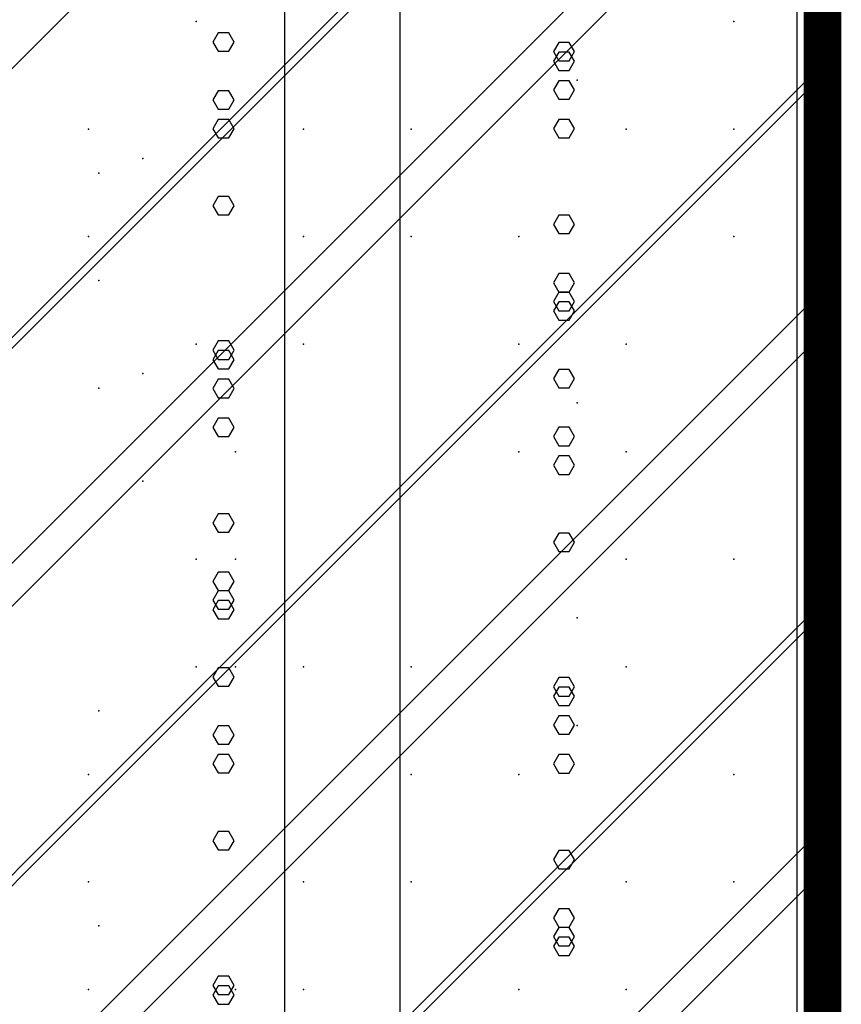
# Model space of a CAD drawing. Extents: x -2 to 113, y -136 to 16.
# Tile 72 of 256: x 52 to 54.25, y -101.71 to -99.02. Entities that reach past the tile are written whole.
import ezdxf

# ---------------------------------------------------------------- set-up
doc = ezdxf.new("R2010")
doc.units = 0
doc.header["$MEASUREMENT"] = 0
doc.linetypes.add('SOLID', pattern=[0])
doc.layers.get('0').update_dxf_attribs({"linetype": 'SOLID'})
for name, color, linetype in [('1', 7, 'SOLID'), ('10', 7, 'SOLID'), ('11', 7, 'SOLID'), ('12', 7, 'SOLID'), ('13', 7, 'SOLID'), ('14', 7, 'SOLID'), ('15', 7, 'SOLID'), ('16', 7, 'SOLID'), ('17', 7, 'SOLID'), ('18', 7, 'SOLID'), ('19', 7, 'SOLID'), ('2', 7, 'SOLID'), ('20', 7, 'SOLID'), ('21', 7, 'SOLID'), ('22', 7, 'SOLID'), ('23', 7, 'SOLID'), ('24', 7, 'SOLID'), ('25', 7, 'SOLID'), ('26', 7, 'SOLID'), ('27', 7, 'SOLID'), ('28', 7, 'SOLID'), ('29', 7, 'SOLID'), ('3', 7, 'SOLID'), ('30', 7, 'SOLID'), ('31', 7, 'SOLID'), ('32', 7, 'SOLID'), ('33', 7, 'SOLID'), ('34', 7, 'SOLID'), ('35', 7, 'SOLID'), ('36', 7, 'SOLID'), ('37', 7, 'SOLID'), ('38', 7, 'SOLID'), ('39', 7, 'SOLID'), ('4', 7, 'SOLID'), ('40', 7, 'SOLID'), ('41', 7, 'SOLID'), ('42', 7, 'SOLID'), ('43', 7, 'SOLID'), ('44', 7, 'SOLID'), ('45', 7, 'SOLID'), ('46', 7, 'SOLID'), ('47', 7, 'SOLID'), ('48', 7, 'SOLID'), ('49', 7, 'SOLID'), ('5', 7, 'SOLID'), ('50', 7, 'SOLID'), ('51', 7, 'SOLID'), ('52', 7, 'SOLID'), ('53', 7, 'SOLID'), ('54', 7, 'SOLID'), ('55', 7, 'SOLID'), ('56', 7, 'SOLID'), ('57', 7, 'SOLID'), ('58', 7, 'SOLID'), ('59', 7, 'SOLID'), ('6', 7, 'SOLID'), ('60', 7, 'SOLID'), ('61', 7, 'SOLID'), ('62', 7, 'SOLID'), ('63', 7, 'SOLID'), ('64', 7, 'SOLID'), ('65', 7, 'SOLID'), ('66', 7, 'SOLID'), ('67', 7, 'SOLID'), ('68', 7, 'SOLID'), ('7', 7, 'SOLID'), ('8', 7, 'SOLID'), ('9', 7, 'SOLID')]:
    doc.layers.add(name, color=color, linetype=linetype)

msp = doc.modelspace()

# ---------------------------------------------------------------- linework, layer by layer
at = {"color": 7, "linetype": 'SOLID', "const_width": 0.1029}
msp.add_lwpolyline([(54.1942, -13.1385), (54.1942, -125.6385)], dxfattribs=at)
at = {"layer": '1', "color": 7, "linetype": 'SOLID', "const_width": 0.1029}
msp.add_lwpolyline([(54.1942, -13.1385), (54.1942, -125.6385)], dxfattribs=at)
at = {"layer": '10', "color": 7, "linetype": 'SOLID', "const_width": 0.1029}
msp.add_lwpolyline([(54.1942, -13.1385), (54.1942, -125.6385)], dxfattribs=at)
at = {"layer": '10', "color": 7, "linetype": 'SOLID'}
for points in [[(53.0392, -125.6385), (53.0392, -90.6385)], [(54.1248, -125.6385), (54.1248, -90.6385)], [(53.5163, -99.5755), (53.5018, -99.5506), (53.4728, -99.5506), (53.4584, -99.5755), (53.4728, -99.601), (53.5018, -99.601), (53.5163, -99.5755)], [(52.5853, -100.3924), (52.5708, -100.367), (52.5419, -100.367), (52.5274, -100.3924), (52.5419, -100.4173), (52.5708, -100.4173), (52.5853, -100.3924)], [(53.5163, -101.3124), (53.5018, -101.2875), (53.4728, -101.2875), (53.4584, -101.3124), (53.4728, -101.3379), (53.5018, -101.3379), (53.5163, -101.3124)]]:
    msp.add_lwpolyline(points, dxfattribs=at)
at = {"layer": '11', "color": 7, "linetype": 'SOLID', "const_width": 0.1029}
msp.add_lwpolyline([(54.1942, -13.1385), (54.1942, -125.6385)], dxfattribs=at)
at = {"layer": '12', "color": 7, "linetype": 'SOLID', "const_width": 0.1029}
msp.add_lwpolyline([(54.1942, -13.1385), (54.1942, -125.6385)], dxfattribs=at)
at = {"layer": '12', "color": 7, "linetype": 'SOLID'}
for points in [[(53.0392, -125.6385), (53.0392, -74.1385)], [(54.1248, -125.6385), (54.1248, -74.1385)], [(52.5853, -99.5247), (52.5708, -99.4992), (52.5419, -99.4992), (52.5274, -99.5247), (52.5419, -99.5496), (52.5708, -99.5496), (52.5853, -99.5247)], [(53.5163, -100.4447), (53.5018, -100.4198), (53.4728, -100.4198), (53.4584, -100.4447), (53.4728, -100.4701), (53.5018, -100.4701), (53.5163, -100.4447)], [(52.5853, -101.2616), (52.5708, -101.2361), (52.5419, -101.2361), (52.5274, -101.2616), (52.5419, -101.2865), (52.5708, -101.2865), (52.5853, -101.2616)]]:
    msp.add_lwpolyline(points, dxfattribs=at)
at = {"layer": '13', "color": 7, "linetype": 'SOLID', "const_width": 0.1029}
msp.add_lwpolyline([(54.1942, -13.1385), (54.1942, -125.6385)], dxfattribs=at)
at = {"layer": '14', "color": 7, "linetype": 'SOLID', "const_width": 0.1029}
msp.add_lwpolyline([(54.1942, -13.1385), (54.1942, -125.6385)], dxfattribs=at)
at = {"layer": '14', "color": 7, "linetype": 'SOLID'}
for points in [[(53.0392, -125.6385), (53.0392, -74.1385)], [(54.1248, -125.6385), (54.1248, -74.1385)], [(52.5853, -99.5247), (52.5708, -99.4992), (52.5419, -99.4992), (52.5274, -99.5247), (52.5419, -99.5496), (52.5708, -99.5496), (52.5853, -99.5247)], [(53.5163, -100.4447), (53.5018, -100.4198), (53.4728, -100.4198), (53.4584, -100.4447), (53.4728, -100.4701), (53.5018, -100.4701), (53.5163, -100.4447)], [(52.5853, -101.2616), (52.5708, -101.2361), (52.5419, -101.2361), (52.5274, -101.2616), (52.5419, -101.2865), (52.5708, -101.2865), (52.5853, -101.2616)]]:
    msp.add_lwpolyline(points, dxfattribs=at)
at = {"layer": '15', "color": 7, "linetype": 'SOLID', "const_width": 0.1029}
msp.add_lwpolyline([(54.1942, -13.1385), (54.1942, -125.6385)], dxfattribs=at)
at = {"layer": '16', "color": 7, "linetype": 'SOLID', "const_width": 0.1029}
msp.add_lwpolyline([(54.1942, -13.1385), (54.1942, -125.6385)], dxfattribs=at)
at = {"layer": '16', "color": 7, "linetype": 'SOLID'}
for points in [[(53.0392, -125.6385), (53.0392, -68.6385)], [(54.1248, -125.6385), (54.1248, -68.6385)], [(52.5853, -99.2354), (52.5708, -99.21), (52.5419, -99.21), (52.5274, -99.2354), (52.5419, -99.2603), (52.5708, -99.2603), (52.5853, -99.2354)], [(53.5163, -100.1554), (53.5018, -100.1305), (53.4728, -100.1305), (53.4584, -100.1554), (53.4728, -100.1809), (53.5018, -100.1809), (53.5163, -100.1554)], [(52.5853, -100.9723), (52.5708, -100.9469), (52.5419, -100.9469), (52.5274, -100.9723), (52.5419, -100.9972), (52.5708, -100.9972), (52.5853, -100.9723)]]:
    msp.add_lwpolyline(points, dxfattribs=at)
at = {"layer": '17', "color": 7, "linetype": 'SOLID', "const_width": 0.1029}
msp.add_lwpolyline([(54.1942, -13.1385), (54.1942, -125.6385)], dxfattribs=at)
at = {"layer": '18', "color": 7, "linetype": 'SOLID', "const_width": 0.1029}
msp.add_lwpolyline([(54.1942, -13.1385), (54.1942, -125.6385)], dxfattribs=at)
at = {"layer": '18', "color": 7, "linetype": 'SOLID'}
for points in [[(53.0392, -125.6385), (53.0392, -55.6385)], [(54.1248, -125.6385), (54.1248, -55.6385)], [(53.5163, -99.3138), (53.5018, -99.2889), (53.4728, -99.2889), (53.4584, -99.3138), (53.4728, -99.3393), (53.5018, -99.3393), (53.5163, -99.3138)], [(52.5853, -100.1308), (52.5708, -100.1053), (52.5419, -100.1053), (52.5274, -100.1308), (52.5419, -100.1556), (52.5708, -100.1556), (52.5853, -100.1308)], [(53.5163, -101.0507), (53.5018, -101.0258), (53.4728, -101.0258), (53.4584, -101.0507), (53.4728, -101.0762), (53.5018, -101.0762), (53.5163, -101.0507)]]:
    msp.add_lwpolyline(points, dxfattribs=at)
at = {"layer": '19', "color": 7, "linetype": 'SOLID', "const_width": 0.1029}
msp.add_lwpolyline([(54.1942, -13.1385), (54.1942, -125.6385)], dxfattribs=at)
at = {"layer": '2', "color": 7, "linetype": 'SOLID', "const_width": 0.1029}
msp.add_lwpolyline([(54.1942, -13.1385), (54.1942, -125.6385)], dxfattribs=at)
at = {"layer": '2', "color": 7, "linetype": 'SOLID'}
for points in [[(53.0392, -125.6385), (53.0392, -64.1385)], [(54.1248, -125.6385), (54.1248, -64.1385)], [(53.5163, -99.1292), (53.5018, -99.1044), (53.4728, -99.1044), (53.4584, -99.1292), (53.4728, -99.1547), (53.5018, -99.1547), (53.5163, -99.1292)], [(52.5853, -99.9462), (52.5708, -99.9207), (52.5419, -99.9207), (52.5274, -99.9462), (52.5419, -99.9711), (52.5708, -99.9711), (52.5853, -99.9462)], [(53.5163, -100.8662), (53.5018, -100.8413), (53.4728, -100.8413), (53.4584, -100.8662), (53.4728, -100.8916), (53.5018, -100.8916), (53.5163, -100.8662)], [(52.5853, -101.6831), (52.5708, -101.6576), (52.5419, -101.6576), (52.5274, -101.6831), (52.5419, -101.708), (52.5708, -101.708), (52.5853, -101.6831)]]:
    msp.add_lwpolyline(points, dxfattribs=at)
at = {"layer": '20', "color": 7, "linetype": 'SOLID', "const_width": 0.1029}
msp.add_lwpolyline([(54.1942, -13.1385), (54.1942, -125.6385)], dxfattribs=at)
at = {"layer": '20', "color": 7, "linetype": 'SOLID'}
for points in [[(53.0392, -125.6385), (53.0392, -89.1385)], [(54.1248, -125.6385), (54.1248, -89.1385)], [(53.5163, -99.8124), (53.5018, -99.7875), (53.4728, -99.7875), (53.4584, -99.8124), (53.4728, -99.8379), (53.5018, -99.8379), (53.5163, -99.8124)], [(52.5853, -100.6294), (52.5708, -100.6039), (52.5419, -100.6039), (52.5274, -100.6294), (52.5419, -100.6543), (52.5708, -100.6543), (52.5853, -100.6294)], [(53.5163, -101.5493), (53.5018, -101.5245), (53.4728, -101.5245), (53.4584, -101.5493), (53.4728, -101.5748), (53.5018, -101.5748), (53.5163, -101.5493)]]:
    msp.add_lwpolyline(points, dxfattribs=at)
at = {"layer": '21', "color": 7, "linetype": 'SOLID', "const_width": 0.1029}
msp.add_lwpolyline([(54.1942, -13.1385), (54.1942, -125.6385)], dxfattribs=at)
at = {"layer": '22', "color": 7, "linetype": 'SOLID', "const_width": 0.1029}
msp.add_lwpolyline([(54.1942, -13.1385), (54.1942, -125.6385)], dxfattribs=at)
at = {"layer": '22', "color": 7, "linetype": 'SOLID'}
for points in [[(53.0392, -125.6385), (53.0392, -45.6385)], [(54.1248, -125.6385), (54.1248, -45.6385)], [(53.5163, -99.7353), (53.5018, -99.7104), (53.4728, -99.7104), (53.4584, -99.7353), (53.4728, -99.7608), (53.5018, -99.7608), (53.5163, -99.7353)], [(52.5853, -100.5522), (52.5708, -100.5268), (52.5419, -100.5268), (52.5274, -100.5522), (52.5419, -100.5771), (52.5708, -100.5771), (52.5853, -100.5522)], [(53.5163, -101.4722), (53.5018, -101.4473), (53.4728, -101.4473), (53.4584, -101.4722), (53.4728, -101.4977), (53.5018, -101.4977), (53.5163, -101.4722)]]:
    msp.add_lwpolyline(points, dxfattribs=at)
at = {"layer": '23', "color": 7, "linetype": 'SOLID', "const_width": 0.1029}
msp.add_lwpolyline([(54.1942, -13.1385), (54.1942, -125.6385)], dxfattribs=at)
at = {"layer": '24', "color": 7, "linetype": 'SOLID', "const_width": 0.1029}
msp.add_lwpolyline([(54.1942, -13.1385), (54.1942, -125.6385)], dxfattribs=at)
at = {"layer": '24', "color": 7, "linetype": 'SOLID'}
for points in [[(53.0392, -125.6385), (53.0392, -60.6385)], [(54.1248, -125.6385), (54.1248, -60.6385)], [(53.5163, -99.1031), (53.5018, -99.0782), (53.4728, -99.0782), (53.4584, -99.1031), (53.4728, -99.1286), (53.5018, -99.1286), (53.5163, -99.1031)], [(52.5853, -99.92), (52.5708, -99.8945), (52.5419, -99.8945), (52.5274, -99.92), (52.5419, -99.9449), (52.5708, -99.9449), (52.5853, -99.92)], [(53.5163, -100.84), (53.5018, -100.8151), (53.4728, -100.8151), (53.4584, -100.84), (53.4728, -100.8655), (53.5018, -100.8655), (53.5163, -100.84)], [(52.5853, -101.6569), (52.5708, -101.6314), (52.5419, -101.6314), (52.5274, -101.6569), (52.5419, -101.6818), (52.5708, -101.6818), (52.5853, -101.6569)]]:
    msp.add_lwpolyline(points, dxfattribs=at)
at = {"layer": '25', "color": 7, "linetype": 'SOLID', "const_width": 0.1029}
msp.add_lwpolyline([(54.1942, -13.1385), (54.1942, -125.6385)], dxfattribs=at)
at = {"layer": '26', "color": 7, "linetype": 'SOLID', "const_width": 0.1029}
msp.add_lwpolyline([(54.1942, -13.1385), (54.1942, -125.6385)], dxfattribs=at)
at = {"layer": '27', "color": 7, "linetype": 'SOLID', "const_width": 0.1029}
msp.add_lwpolyline([(54.1942, -13.1385), (54.1942, -125.6385)], dxfattribs=at)
at = {"layer": '27', "color": 7, "linetype": 'SOLID'}
msp.add_lwpolyline([(52.7237, -125.6385), (52.7237, -55.6385)], dxfattribs=at)
at = {"layer": '27', "color": 7}
for p in [(52.481, -99.0209), (53.5236, -99.1813), (53.9516, -99.6091), (52.7751, -99.9032), (52.2151, -100.0235), (53.3634, -100.1973), (52.5891, -100.7856), (53.6575, -100.7856), (53.0692, -101.3738), (52.1869, -101.6679)]:
    msp.add_point(p, dxfattribs=at)
at = {"layer": '28', "color": 7, "linetype": 'SOLID', "const_width": 0.1029}
msp.add_lwpolyline([(54.1942, -13.1385), (54.1942, -125.6385)], dxfattribs=at)
at = {"layer": '29', "color": 7, "linetype": 'SOLID', "const_width": 0.1029}
msp.add_lwpolyline([(54.1942, -13.1385), (54.1942, -125.6385)], dxfattribs=at)
at = {"layer": '3', "color": 7, "linetype": 'SOLID', "const_width": 0.1029}
msp.add_lwpolyline([(54.1942, -13.1385), (54.1942, -125.6385)], dxfattribs=at)
at = {"layer": '30', "color": 7, "linetype": 'SOLID', "const_width": 0.1029}
msp.add_lwpolyline([(54.1942, -13.1385), (54.1942, -125.6385)], dxfattribs=at)
at = {"layer": '30', "color": 7, "linetype": 'SOLID'}
for points in [[(53.0392, -125.6385), (53.0392, -85.6385)], [(54.1248, -125.6385), (54.1248, -85.6385)], [(49.7825, -102.6973), (54.1942, -98.2856)], [(49.7825, -104.1679), (54.1942, -99.7562)], [(53.5163, -99.7863), (53.5018, -99.7614), (53.4728, -99.7614), (53.4584, -99.7863), (53.4728, -99.8117), (53.5018, -99.8117), (53.5163, -99.7863)], [(52.5853, -100.6032), (52.5708, -100.5777), (52.5419, -100.5777), (52.5274, -100.6032), (52.5419, -100.6281), (52.5708, -100.6281), (52.5853, -100.6032)], [(49.7825, -105.6385), (54.1942, -101.2267)], [(53.5163, -101.5232), (53.5018, -101.4983), (53.4728, -101.4983), (53.4584, -101.5232), (53.4728, -101.5487), (53.5018, -101.5487), (53.5163, -101.5232)]]:
    msp.add_lwpolyline(points, dxfattribs=at)
at = {"layer": '30', "color": 7}
for p in [(52.481, -99.0209), (53.5236, -99.1813), (53.9516, -99.6091), (52.7751, -99.9032), (52.2151, -100.0235), (53.3634, -100.1973), (52.5891, -100.7856), (53.6575, -100.7856), (53.0692, -101.3738), (52.1869, -101.6679)]:
    msp.add_point(p, dxfattribs=at)
at = {"layer": '31', "color": 7, "linetype": 'SOLID', "const_width": 0.1029}
msp.add_lwpolyline([(54.1942, -13.1385), (54.1942, -125.6385)], dxfattribs=at)
at = {"layer": '31', "color": 7, "linetype": 'SOLID'}
for points in [[(49.7825, -102.1091), (54.1942, -97.6973)], [(49.7825, -103.5797), (54.1942, -99.1679)], [(49.7825, -105.0503), (54.1942, -100.6385)]]:
    msp.add_lwpolyline(points, dxfattribs=at)
at = {"layer": '31', "color": 7}
for p in [(53.9516, -99.0209), (52.7751, -99.315), (52.2151, -99.4353), (53.3634, -99.6091), (52.5891, -100.1973), (53.6575, -100.1973), (53.0692, -100.7856), (52.1869, -101.0797), (53.6575, -101.3738)]:
    msp.add_point(p, dxfattribs=at)
at = {"layer": '32', "color": 7, "linetype": 'SOLID', "const_width": 0.1029}
msp.add_lwpolyline([(54.1942, -13.1385), (54.1942, -125.6385)], dxfattribs=at)
at = {"layer": '32', "color": 7, "linetype": 'SOLID'}
for points in [[(49.7825, -102.1091), (54.1942, -97.6973)], [(49.7825, -103.5797), (54.1942, -99.1679)], [(49.7825, -105.0503), (54.1942, -100.6385)]]:
    msp.add_lwpolyline(points, dxfattribs=at)
at = {"layer": '32', "color": 7}
for p in [(53.9516, -99.0209), (52.7751, -99.315), (52.2151, -99.4353), (53.3634, -99.6091), (52.5891, -100.1973), (53.6575, -100.1973), (53.0692, -100.7856), (52.1869, -101.0797), (53.6575, -101.3738)]:
    msp.add_point(p, dxfattribs=at)
at = {"layer": '33', "color": 7, "linetype": 'SOLID', "const_width": 0.1029}
msp.add_lwpolyline([(54.1942, -13.1385), (54.1942, -125.6385)], dxfattribs=at)
at = {"layer": '33', "color": 7, "linetype": 'SOLID'}
for points in [[(49.7825, -102.1091), (54.1942, -97.6973)], [(49.7825, -103.5797), (54.1942, -99.1679)], [(49.7825, -105.0503), (54.1942, -100.6385)]]:
    msp.add_lwpolyline(points, dxfattribs=at)
at = {"layer": '33', "color": 7}
for p in [(53.9516, -99.0209), (52.7751, -99.315), (52.2151, -99.4353), (53.3634, -99.6091), (52.5891, -100.1973), (53.6575, -100.1973), (53.0692, -100.7856), (52.1869, -101.0797), (53.6575, -101.3738)]:
    msp.add_point(p, dxfattribs=at)
at = {"layer": '34', "color": 7, "linetype": 'SOLID', "const_width": 0.1029}
msp.add_lwpolyline([(54.1942, -13.1385), (54.1942, -125.6385)], dxfattribs=at)
at = {"layer": '34', "color": 7, "linetype": 'SOLID'}
for points in [[(49.7825, -102.1091), (54.1942, -97.6973)], [(49.7825, -103.5797), (54.1942, -99.1679)], [(49.7825, -105.0503), (54.1942, -100.6385)]]:
    msp.add_lwpolyline(points, dxfattribs=at)
at = {"layer": '34', "color": 7}
for p in [(53.9516, -99.0209), (52.7751, -99.315), (52.2151, -99.4353), (53.3634, -99.6091), (52.5891, -100.1973), (53.6575, -100.1973), (53.0692, -100.7856), (52.1869, -101.0797), (53.6575, -101.3738)]:
    msp.add_point(p, dxfattribs=at)
at = {"layer": '35', "color": 7, "linetype": 'SOLID', "const_width": 0.1029}
msp.add_lwpolyline([(54.1942, -13.1385), (54.1942, -125.6385)], dxfattribs=at)
at = {"layer": '35', "color": 7, "linetype": 'SOLID'}
for points in [[(49.7825, -102.1091), (54.1942, -97.6973)], [(49.7825, -103.5797), (54.1942, -99.1679)], [(49.7825, -105.0503), (54.1942, -100.6385)]]:
    msp.add_lwpolyline(points, dxfattribs=at)
at = {"layer": '35', "color": 7}
for p in [(53.9516, -99.0209), (52.7751, -99.315), (52.2151, -99.4353), (53.3634, -99.6091), (52.5891, -100.1973), (53.6575, -100.1973), (53.0692, -100.7856), (52.1869, -101.0797), (53.6575, -101.3738)]:
    msp.add_point(p, dxfattribs=at)
at = {"layer": '36', "color": 7, "linetype": 'SOLID', "const_width": 0.1029}
msp.add_lwpolyline([(54.1942, -13.1385), (54.1942, -125.6385)], dxfattribs=at)
at = {"layer": '36', "color": 7, "linetype": 'SOLID'}
for points in [[(49.7825, -102.1091), (54.1942, -97.6973)], [(49.7825, -103.5797), (54.1942, -99.1679)], [(49.7825, -105.0503), (54.1942, -100.6385)]]:
    msp.add_lwpolyline(points, dxfattribs=at)
at = {"layer": '36', "color": 7}
for p in [(53.9516, -99.0209), (52.7751, -99.315), (52.2151, -99.4353), (53.3634, -99.6091), (52.5891, -100.1973), (53.6575, -100.1973), (53.0692, -100.7856), (52.1869, -101.0797), (53.6575, -101.3738)]:
    msp.add_point(p, dxfattribs=at)
at = {"layer": '37', "color": 7, "linetype": 'SOLID', "const_width": 0.1029}
msp.add_lwpolyline([(54.1942, -13.1385), (54.1942, -125.6385)], dxfattribs=at)
at = {"layer": '37', "color": 7, "linetype": 'SOLID'}
for points in [[(49.7825, -102.1091), (54.1942, -97.6973)], [(49.7825, -103.5797), (54.1942, -99.1679)], [(49.7825, -105.0503), (54.1942, -100.6385)]]:
    msp.add_lwpolyline(points, dxfattribs=at)
at = {"layer": '37', "color": 7}
for p in [(53.9516, -99.0209), (52.7751, -99.315), (52.2151, -99.4353), (53.3634, -99.6091), (52.5891, -100.1973), (53.6575, -100.1973), (53.0692, -100.7856), (52.1869, -101.0797), (53.6575, -101.3738)]:
    msp.add_point(p, dxfattribs=at)
at = {"layer": '38', "color": 7, "linetype": 'SOLID', "const_width": 0.1029}
msp.add_lwpolyline([(54.1942, -13.1385), (54.1942, -125.6385)], dxfattribs=at)
at = {"layer": '39', "color": 7, "linetype": 'SOLID', "const_width": 0.1029}
msp.add_lwpolyline([(54.1942, -13.1385), (54.1942, -125.6385)], dxfattribs=at)
at = {"layer": '39', "color": 7, "linetype": 'SOLID'}
msp.add_lwpolyline([(52.7237, -125.6385), (52.7237, -50.6385)], dxfattribs=at)
at = {"layer": '39', "color": 7}
for p in [(53.6575, -99.315), (52.3354, -99.3952), (52.481, -99.9032), (53.5236, -100.0636), (53.9516, -100.4915), (52.7751, -100.7856), (52.2151, -100.9059), (53.3634, -101.0797), (52.5891, -101.6679), (53.6575, -101.6679)]:
    msp.add_point(p, dxfattribs=at)
at = {"layer": '4', "color": 7, "linetype": 'SOLID', "const_width": 0.1029}
msp.add_lwpolyline([(54.1942, -13.1385), (54.1942, -125.6385)], dxfattribs=at)
at = {"layer": '4', "color": 7, "linetype": 'SOLID'}
for points in [[(53.0392, -125.6385), (53.0392, -79.1385)], [(54.1248, -125.6385), (54.1248, -79.1385)], [(52.5853, -99.3139), (52.5708, -99.2885), (52.5419, -99.2885), (52.5274, -99.3139), (52.5419, -99.3388), (52.5708, -99.3388), (52.5853, -99.3139)], [(53.5163, -100.2339), (53.5018, -100.209), (53.4728, -100.209), (53.4584, -100.2339), (53.4728, -100.2594), (53.5018, -100.2594), (53.5163, -100.2339)], [(52.5853, -101.0509), (52.5708, -101.0254), (52.5419, -101.0254), (52.5274, -101.0509), (52.5419, -101.0758), (52.5708, -101.0758), (52.5853, -101.0509)]]:
    msp.add_lwpolyline(points, dxfattribs=at)
at = {"layer": '40', "color": 7, "linetype": 'SOLID', "const_width": 0.1029}
msp.add_lwpolyline([(54.1942, -13.1385), (54.1942, -125.6385)], dxfattribs=at)
at = {"layer": '41', "color": 7, "linetype": 'SOLID', "const_width": 0.1029}
msp.add_lwpolyline([(54.1942, -13.1385), (54.1942, -125.6385)], dxfattribs=at)
at = {"layer": '41', "color": 7, "linetype": 'SOLID'}
msp.add_lwpolyline([(52.7237, -125.6385), (52.7237, -45.6385)], dxfattribs=at)
at = {"layer": '41', "color": 7}
for p in [(52.481, -99.0209), (53.9516, -99.315), (52.1869, -99.6091), (53.0692, -99.6091), (53.6575, -100.1973), (52.3354, -100.2775), (52.481, -100.7856), (53.5236, -100.946), (53.9516, -101.3738), (52.7751, -101.6679)]:
    msp.add_point(p, dxfattribs=at)
at = {"layer": '42', "color": 7, "linetype": 'SOLID', "const_width": 0.1029}
msp.add_lwpolyline([(54.1942, -13.1385), (54.1942, -125.6385)], dxfattribs=at)
at = {"layer": '43', "color": 7, "linetype": 'SOLID', "const_width": 0.1029}
msp.add_lwpolyline([(54.1942, -13.1385), (54.1942, -125.6385)], dxfattribs=at)
at = {"layer": '43', "color": 7, "linetype": 'SOLID'}
for points in [[(53.0392, -125.6385), (53.0392, -60.6385)], [(54.1248, -125.6385), (54.1248, -60.6385)], [(53.5163, -99.1031), (53.5018, -99.0782), (53.4728, -99.0782), (53.4584, -99.1031), (53.4728, -99.1286), (53.5018, -99.1286), (53.5163, -99.1031)], [(52.5853, -99.92), (52.5708, -99.8945), (52.5419, -99.8945), (52.5274, -99.92), (52.5419, -99.9449), (52.5708, -99.9449), (52.5853, -99.92)], [(53.5163, -100.84), (53.5018, -100.8151), (53.4728, -100.8151), (53.4584, -100.84), (53.4728, -100.8655), (53.5018, -100.8655), (53.5163, -100.84)], [(52.5853, -101.6569), (52.5708, -101.6314), (52.5419, -101.6314), (52.5274, -101.6569), (52.5419, -101.6818), (52.5708, -101.6818), (52.5853, -101.6569)]]:
    msp.add_lwpolyline(points, dxfattribs=at)
at = {"layer": '44', "color": 7, "linetype": 'SOLID', "const_width": 0.1029}
msp.add_lwpolyline([(54.1942, -13.1385), (54.1942, -125.6385)], dxfattribs=at)
at = {"layer": '45', "color": 7, "linetype": 'SOLID', "const_width": 0.1029}
msp.add_lwpolyline([(54.1942, -13.1385), (54.1942, -125.6385)], dxfattribs=at)
at = {"layer": '46', "color": 7, "linetype": 'SOLID', "const_width": 0.1029}
msp.add_lwpolyline([(54.1942, -13.1385), (54.1942, -125.6385)], dxfattribs=at)
at = {"layer": '47', "color": 7, "linetype": 'SOLID', "const_width": 0.1029}
msp.add_lwpolyline([(54.1942, -13.1385), (54.1942, -125.6385)], dxfattribs=at)
at = {"layer": '48', "color": 7, "linetype": 'SOLID', "const_width": 0.1029}
msp.add_lwpolyline([(54.1942, -13.1385), (54.1942, -125.6385)], dxfattribs=at)
at = {"layer": '49', "color": 7, "linetype": 'SOLID', "const_width": 0.1029}
msp.add_lwpolyline([(54.1942, -13.1385), (54.1942, -125.6385)], dxfattribs=at)
at = {"layer": '5', "color": 7, "linetype": 'SOLID', "const_width": 0.1029}
msp.add_lwpolyline([(54.1942, -13.1385), (54.1942, -125.6385)], dxfattribs=at)
at = {"layer": '50', "color": 7, "linetype": 'SOLID', "const_width": 0.1029}
msp.add_lwpolyline([(54.1942, -13.1385), (54.1942, -125.6385)], dxfattribs=at)
at = {"layer": '50', "color": 7, "linetype": 'SOLID'}
for points in [[(52.7237, -125.6385), (52.7237, -74.1385)], [(49.7825, -101.3444), (54.1942, -96.9326)], [(49.7825, -102.0797), (54.1942, -97.6679)], [(49.7825, -102.815), (54.1942, -98.4032)], [(49.7825, -103.5503), (54.1942, -99.1385)], [(49.7825, -104.2856), (54.1942, -99.8738)], [(49.7825, -105.0209), (54.1942, -100.6091)], [(49.7825, -105.7562), (54.1942, -101.3444)]]:
    msp.add_lwpolyline(points, dxfattribs=at)
at = {"layer": '51', "color": 7, "linetype": 'SOLID', "const_width": 0.1029}
msp.add_lwpolyline([(54.1942, -13.1385), (54.1942, -125.6385)], dxfattribs=at)
at = {"layer": '52', "color": 7, "linetype": 'SOLID', "const_width": 0.1029}
msp.add_lwpolyline([(54.1942, -13.1385), (54.1942, -125.6385)], dxfattribs=at)
at = {"layer": '52', "color": 7, "linetype": 'SOLID'}
msp.add_lwpolyline([(52.7237, -125.6384), (52.7237, -110.6385), (52.7237, -80.6385)], dxfattribs=at)
at = {"layer": '52', "color": 7}
for p in [(53.9516, -99.0209), (52.1869, -99.315), (53.0692, -99.315), (53.6575, -99.9032), (52.3354, -99.9834), (52.481, -100.4915), (53.5236, -100.6519), (53.9516, -101.0797), (52.7751, -101.3738), (52.2151, -101.4941), (53.3634, -101.6679)]:
    msp.add_point(p, dxfattribs=at)
at = {"layer": '53', "color": 7, "linetype": 'SOLID', "const_width": 0.1029}
msp.add_lwpolyline([(54.1942, -13.1385), (54.1942, -125.6385)], dxfattribs=at)
at = {"layer": '54', "color": 7, "linetype": 'SOLID', "const_width": 0.1029}
msp.add_lwpolyline([(54.1942, -13.1385), (54.1942, -125.6385)], dxfattribs=at)
at = {"layer": '54', "color": 7, "linetype": 'SOLID'}
for points in [[(53.0392, -125.6385), (53.0392, -74.6385)], [(54.1248, -125.6385), (54.1248, -74.6385)], [(53.5163, -99.2078), (53.5018, -99.1829), (53.4728, -99.1829), (53.4584, -99.2078), (53.4728, -99.2332), (53.5018, -99.2332), (53.5163, -99.2078)], [(52.5853, -100.0247), (52.5708, -99.9992), (52.5419, -99.9992), (52.5274, -100.0247), (52.5419, -100.0496), (52.5708, -100.0496), (52.5853, -100.0247)], [(53.5163, -100.9447), (53.5018, -100.9198), (53.4728, -100.9198), (53.4584, -100.9447), (53.4728, -100.9701), (53.5018, -100.9701), (53.5163, -100.9447)]]:
    msp.add_lwpolyline(points, dxfattribs=at)
at = {"layer": '55', "color": 7, "linetype": 'SOLID', "const_width": 0.1029}
msp.add_lwpolyline([(54.1942, -13.1385), (54.1942, -125.6385)], dxfattribs=at)
at = {"layer": '56', "color": 7, "linetype": 'SOLID', "const_width": 0.1029}
msp.add_lwpolyline([(54.1942, -13.1385), (54.1942, -125.6385)], dxfattribs=at)
at = {"layer": '57', "color": 7, "linetype": 'SOLID', "const_width": 0.1029}
msp.add_lwpolyline([(54.1942, -13.1385), (54.1942, -125.6385)], dxfattribs=at)
at = {"layer": '57', "color": 7, "linetype": 'SOLID'}
for points in [[(53.0392, -125.6385), (53.0392, -80.6385)], [(54.1248, -125.6385), (54.1248, -80.6385)], [(52.5853, -99.077), (52.5708, -99.0515), (52.5419, -99.0515), (52.5274, -99.077), (52.5419, -99.1019), (52.5708, -99.1019), (52.5853, -99.077)], [(53.5163, -99.997), (53.5018, -99.9721), (53.4728, -99.9721), (53.4584, -99.997), (53.4728, -100.0225), (53.5018, -100.0225), (53.5163, -99.997)], [(52.5853, -100.8139), (52.5708, -100.7885), (52.5419, -100.7885), (52.5274, -100.8139), (52.5419, -100.8388), (52.5708, -100.8388), (52.5853, -100.8139)]]:
    msp.add_lwpolyline(points, dxfattribs=at)
at = {"layer": '58', "color": 7, "linetype": 'SOLID', "const_width": 0.1029}
msp.add_lwpolyline([(54.1942, -13.1385), (54.1942, -125.6385)], dxfattribs=at)
at = {"layer": '59', "color": 7, "linetype": 'SOLID', "const_width": 0.1029}
msp.add_lwpolyline([(54.1942, -13.1385), (54.1942, -125.6385)], dxfattribs=at)
at = {"layer": '59', "color": 7, "linetype": 'SOLID'}
for points in [[(53.0392, -125.6385), (53.0392, -85.6385)], [(54.1248, -125.6385), (54.1248, -85.6385)], [(53.5163, -99.7863), (53.5018, -99.7614), (53.4728, -99.7614), (53.4584, -99.7863), (53.4728, -99.8117), (53.5018, -99.8117), (53.5163, -99.7863)], [(52.5853, -100.6032), (52.5708, -100.5777), (52.5419, -100.5777), (52.5274, -100.6032), (52.5419, -100.6281), (52.5708, -100.6281), (52.5853, -100.6032)], [(53.5163, -101.5232), (53.5018, -101.4983), (53.4728, -101.4983), (53.4584, -101.5232), (53.4728, -101.5487), (53.5018, -101.5487), (53.5163, -101.5232)]]:
    msp.add_lwpolyline(points, dxfattribs=at)
at = {"layer": '6', "color": 7, "linetype": 'SOLID', "const_width": 0.1029}
msp.add_lwpolyline([(54.1942, -13.1385), (54.1942, -125.6385)], dxfattribs=at)
at = {"layer": '6', "color": 7, "linetype": 'SOLID'}
msp.add_lwpolyline([(52.7237, -125.6384), (52.7237, -113.9718), (52.7237, -90.6385)], dxfattribs=at)
at = {"layer": '6', "color": 7}
for p in [(53.9516, -99.315), (52.7751, -99.6091), (52.2151, -99.7294), (53.3634, -99.9032), (52.5891, -100.4915), (53.6575, -100.4915), (53.0692, -101.0797), (52.1869, -101.3738), (53.6575, -101.6679)]:
    msp.add_point(p, dxfattribs=at)
at = {"layer": '60', "color": 7, "linetype": 'SOLID', "const_width": 0.1029}
msp.add_lwpolyline([(54.1942, -13.1385), (54.1942, -125.6385)], dxfattribs=at)
at = {"layer": '61', "color": 7, "linetype": 'SOLID', "const_width": 0.1029}
msp.add_lwpolyline([(54.1942, -13.1385), (54.1942, -125.6385)], dxfattribs=at)
at = {"layer": '61', "color": 7, "linetype": 'SOLID'}
for points in [[(53.0392, -125.6385), (53.0392, -85.6385)], [(54.1248, -125.6385), (54.1248, -85.6385)], [(53.5163, -99.7863), (53.5018, -99.7614), (53.4728, -99.7614), (53.4584, -99.7863), (53.4728, -99.8117), (53.5018, -99.8117), (53.5163, -99.7863)], [(52.5853, -100.6032), (52.5708, -100.5777), (52.5419, -100.5777), (52.5274, -100.6032), (52.5419, -100.6281), (52.5708, -100.6281), (52.5853, -100.6032)], [(53.5163, -101.5232), (53.5018, -101.4983), (53.4728, -101.4983), (53.4584, -101.5232), (53.4728, -101.5487), (53.5018, -101.5487), (53.5163, -101.5232)]]:
    msp.add_lwpolyline(points, dxfattribs=at)
at = {"layer": '62', "color": 7, "linetype": 'SOLID', "const_width": 0.1029}
msp.add_lwpolyline([(54.1942, -13.1385), (54.1942, -125.6385)], dxfattribs=at)
at = {"layer": '63', "color": 7, "linetype": 'SOLID', "const_width": 0.1029}
msp.add_lwpolyline([(54.1942, -13.1385), (54.1942, -125.6385)], dxfattribs=at)
at = {"layer": '63', "color": 7, "linetype": 'SOLID'}
for points in [[(53.0392, -125.6385), (53.0392, -85.6385)], [(54.1248, -125.6385), (54.1248, -85.6385)], [(53.5163, -99.7863), (53.5018, -99.7614), (53.4728, -99.7614), (53.4584, -99.7863), (53.4728, -99.8117), (53.5018, -99.8117), (53.5163, -99.7863)], [(52.5853, -100.6032), (52.5708, -100.5777), (52.5419, -100.5777), (52.5274, -100.6032), (52.5419, -100.6281), (52.5708, -100.6281), (52.5853, -100.6032)], [(53.5163, -101.5232), (53.5018, -101.4983), (53.4728, -101.4983), (53.4584, -101.5232), (53.4728, -101.5487), (53.5018, -101.5487), (53.5163, -101.5232)]]:
    msp.add_lwpolyline(points, dxfattribs=at)
at = {"layer": '64', "color": 7, "linetype": 'SOLID', "const_width": 0.1029}
msp.add_lwpolyline([(54.1942, -13.1385), (54.1942, -125.6385)], dxfattribs=at)
at = {"layer": '65', "color": 7, "linetype": 'SOLID', "const_width": 0.1029}
msp.add_lwpolyline([(54.1942, -13.1385), (54.1942, -125.6385)], dxfattribs=at)
at = {"layer": '65', "color": 7, "linetype": 'SOLID'}
for points in [[(53.0392, -125.6385), (53.0392, -79.1385)], [(54.1248, -125.6385), (54.1248, -79.1385)], [(52.5853, -99.3139), (52.5708, -99.2885), (52.5419, -99.2885), (52.5274, -99.3139), (52.5419, -99.3388), (52.5708, -99.3388), (52.5853, -99.3139)], [(53.5163, -100.2339), (53.5018, -100.209), (53.4728, -100.209), (53.4584, -100.2339), (53.4728, -100.2594), (53.5018, -100.2594), (53.5163, -100.2339)], [(52.5853, -101.0509), (52.5708, -101.0254), (52.5419, -101.0254), (52.5274, -101.0509), (52.5419, -101.0758), (52.5708, -101.0758), (52.5853, -101.0509)]]:
    msp.add_lwpolyline(points, dxfattribs=at)
at = {"layer": '66', "color": 7, "linetype": 'SOLID', "const_width": 0.1029}
msp.add_lwpolyline([(54.1942, -13.1385), (54.1942, -125.6385)], dxfattribs=at)
at = {"layer": '67', "color": 7, "linetype": 'SOLID', "const_width": 0.1029}
msp.add_lwpolyline([(54.1942, -13.1385), (54.1942, -125.6385)], dxfattribs=at)
at = {"layer": '67', "color": 7, "linetype": 'SOLID'}
for points in [[(53.0392, -125.6385), (53.0392, -79.1385)], [(54.1248, -125.6385), (54.1248, -79.1385)], [(52.5853, -99.3139), (52.5708, -99.2885), (52.5419, -99.2885), (52.5274, -99.3139), (52.5419, -99.3388), (52.5708, -99.3388), (52.5853, -99.3139)], [(53.5163, -100.2339), (53.5018, -100.209), (53.4728, -100.209), (53.4584, -100.2339), (53.4728, -100.2594), (53.5018, -100.2594), (53.5163, -100.2339)], [(52.5853, -101.0509), (52.5708, -101.0254), (52.5419, -101.0254), (52.5274, -101.0509), (52.5419, -101.0758), (52.5708, -101.0758), (52.5853, -101.0509)]]:
    msp.add_lwpolyline(points, dxfattribs=at)
at = {"layer": '68', "color": 7, "linetype": 'SOLID', "const_width": 0.1029}
msp.add_lwpolyline([(54.1942, -13.1385), (54.1942, -125.6385)], dxfattribs=at)
at = {"layer": '7', "color": 7, "linetype": 'SOLID', "const_width": 0.1029}
msp.add_lwpolyline([(54.1942, -13.1385), (54.1942, -125.6385)], dxfattribs=at)
at = {"layer": '8', "color": 7, "linetype": 'SOLID', "const_width": 0.1029}
msp.add_lwpolyline([(54.1942, -13.1385), (54.1942, -125.6385)], dxfattribs=at)
at = {"layer": '8', "color": 7, "linetype": 'SOLID'}
for points in [[(53.0392, -125.6385), (53.0392, -85.6385)], [(54.1248, -125.6385), (54.1248, -85.6385)], [(53.5163, -99.7863), (53.5018, -99.7614), (53.4728, -99.7614), (53.4584, -99.7863), (53.4728, -99.8117), (53.5018, -99.8117), (53.5163, -99.7863)], [(52.5853, -100.6032), (52.5708, -100.5777), (52.5419, -100.5777), (52.5274, -100.6032), (52.5419, -100.6281), (52.5708, -100.6281), (52.5853, -100.6032)], [(53.5163, -101.5232), (53.5018, -101.4983), (53.4728, -101.4983), (53.4584, -101.5232), (53.4728, -101.5487), (53.5018, -101.5487), (53.5163, -101.5232)]]:
    msp.add_lwpolyline(points, dxfattribs=at)
at = {"layer": '9', "color": 7, "linetype": 'SOLID', "const_width": 0.1029}
msp.add_lwpolyline([(54.1942, -13.1385), (54.1942, -125.6385)], dxfattribs=at)

doc.saveas('drawing.dxf')
